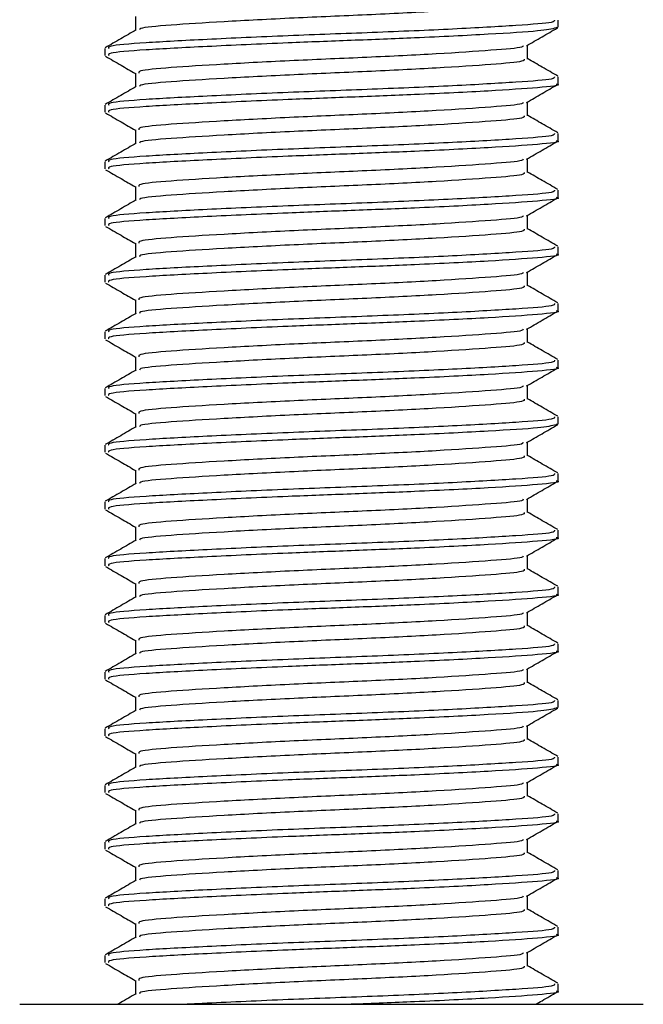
# Model space of a CAD drawing. Header units: millimetres. Extents: x 0 to 420, y 0 to 297.
# Tile 11 of 71: x 87.82 to 90.12, y 171.29 to 174.91. Entities that reach past the tile are written whole.
import ezdxf

# ---------------------------------------------------------------- set-up
doc = ezdxf.new("R2010")
doc.units = ezdxf.units.MM

msp = doc.modelspace()

# ---------------------------------------------------------------- linework, layer by layer
at = {"color": 7, "linetype": 'Continuous', "lineweight": 25}
for p, q in [((88.2504, 174.9252), (88.2504, 174.8745)), ((89.7998, 174.8861), (89.8059, 174.8843)), ((89.8071, 174.8861), (89.8071, 174.9123)), ((88.1375, 174.8079), (88.1375, 174.7818)), ((89.6941, 174.7686), (89.6941, 174.8195)), ((88.2504, 174.7165), (88.2504, 174.6658)), ((89.8071, 174.6774), (89.8071, 174.7036)), ((88.1375, 174.5992), (88.1375, 174.5731)), ((89.6941, 174.5599), (89.6941, 174.6108)), ((88.2504, 174.5078), (88.2504, 174.4571)), ((89.8071, 174.4687), (89.8071, 174.4949)), ((88.1375, 174.3905), (88.1375, 174.3644)), ((89.6941, 174.3512), (89.6941, 174.4021)), ((88.2504, 174.2991), (88.2504, 174.2484)), ((89.8071, 174.26), (89.8071, 174.2862)), ((89.6941, 174.1425), (89.6941, 174.1934)), ((88.1375, 174.1818), (88.1375, 174.1557)), ((88.2504, 174.0904), (88.2504, 174.0397)), ((89.8071, 174.0513), (89.8071, 174.0775)), ((89.6941, 173.9338), (89.6941, 173.9847)), ((88.1375, 173.9731), (88.1375, 173.947)), ((88.2504, 173.8817), (88.2504, 173.831)), ((89.8071, 173.8426), (89.8071, 173.8688)), ((88.1375, 173.7643), (88.1375, 173.7383)), ((89.6941, 173.7251), (89.6941, 173.776)), ((88.2504, 173.673), (88.2504, 173.6223)), ((89.8071, 173.6339), (89.8071, 173.6601)), ((88.1375, 173.5556), (88.1375, 173.5296)), ((89.6941, 173.5164), (89.6941, 173.5673)), ((88.2504, 173.4643), (88.2504, 173.4136)), ((89.8071, 173.4252), (89.8071, 173.4514)), ((89.7998, 173.4252), (89.8059, 173.4233)), ((89.6941, 173.3077), (89.6941, 173.3586)), ((88.1375, 173.3469), (88.1375, 173.3209)), ((88.2504, 173.2556), (88.2504, 173.2049)), ((89.8071, 173.2165), (89.8071, 173.2426)), ((89.6941, 173.099), (89.6941, 173.1499)), ((88.1375, 173.1382), (88.1375, 173.1122)), ((88.2504, 173.0469), (88.2504, 172.9962)), ((89.8071, 173.0078), (89.8071, 173.0339)), ((88.1375, 172.9295), (88.1375, 172.9035)), ((89.6941, 172.8903), (89.6941, 172.9412)), ((88.2504, 172.8382), (88.2504, 172.7875)), ((89.8071, 172.7991), (89.8071, 172.8252)), ((88.1375, 172.7208), (88.1375, 172.6947)), ((89.6941, 172.6816), (89.6941, 172.7325)), ((88.2504, 172.6294), (88.2504, 172.5788)), ((89.8071, 172.5904), (89.8071, 172.6165)), ((89.6941, 172.4729), (89.6941, 172.5238)), ((88.1375, 172.5121), (88.1375, 172.486)), ((88.2504, 172.4207), (88.2504, 172.3701)), ((89.7998, 172.3817), (89.8059, 172.3798)), ((89.8071, 172.3817), (89.8071, 172.4078)), ((89.6941, 172.2642), (89.6941, 172.3151)), ((88.1375, 172.3034), (88.1375, 172.2773)), ((88.2504, 172.212), (88.2504, 172.1614)), ((89.8071, 172.1729), (89.8071, 172.1991)), ((88.1375, 172.0947), (88.1375, 172.0686)), ((89.6941, 172.0555), (89.6941, 172.1064)), ((88.2504, 172.0033), (88.2504, 171.9527)), ((89.8071, 171.9642), (89.8071, 171.9904)), ((88.1375, 171.886), (88.1375, 171.8599)), ((89.6941, 171.8468), (89.6941, 171.8977)), ((88.2504, 171.7946), (88.2504, 171.744)), ((89.8071, 171.7555), (89.8071, 171.7817)), ((88.1375, 171.6773), (88.1375, 171.6512)), ((89.6941, 171.6381), (89.6941, 171.689)), ((88.2504, 171.5859), (88.2504, 171.5353)), ((89.8071, 171.5468), (89.8071, 171.573)), ((89.6941, 171.4294), (89.6941, 171.4803)), ((88.1375, 171.4686), (88.1375, 171.4425)), ((88.2504, 171.3772), (88.2504, 171.3266)), ((89.8071, 171.3381), (89.8071, 171.3643)), ((87.8244, 171.289), (90.1201, 171.289))]:
    msp.add_line(p, q, dxfattribs=at)
for points, knots in [([(89.6818, 174.9774), (89.6823, 174.9745), (89.6835, 174.9673), (89.5688, 174.9574), (89.369, 174.944), (89.1073, 174.931), (88.8281, 174.9195), (88.5679, 174.9057), (88.3719, 174.8935), (88.2649, 174.8839), (88.2656, 174.8777), (88.2658, 174.8759)], [0, 0, 0, 0, 0.081213, 0.202695, 0.328978, 0.454153, 0.576107, 0.702983, 0.826493, 0.949879, 1, 1, 1, 1]), ([(89.7929, 174.9123), (89.7935, 174.9094), (89.795, 174.9021), (89.6622, 174.8922), (89.4311, 174.8787), (89.1285, 174.8658), (88.8054, 174.8543), (88.505, 174.8405), (88.2765, 174.8283), (88.1474, 174.8177), (88.151, 174.8106), (88.1524, 174.8079)], [0, 0, 0, 0, 0.079524, 0.197738, 0.320617, 0.442421, 0.561093, 0.684549, 0.804734, 0.924799, 1, 1, 1, 1]), ([(89.7989, 174.8831), (89.783, 174.8793), (89.7496, 174.8714), (89.5594, 174.8598), (89.3095, 174.847), (89.048, 174.837), (88.781, 174.827), (88.5049, 174.8144), (88.2766, 174.8022), (88.1474, 174.7917), (88.151, 174.7845), (88.1524, 174.7818)], [0, 0, 0, 0, 0.1121001, 0.2355413, 0.3625587, 0.4570412, 0.5485278, 0.6755183, 0.7991439, 0.9226458, 1, 1, 1, 1]), ([(89.6906, 174.8174), (89.7094, 174.8284), (89.7472, 174.8503), (89.785, 174.8721), (89.8039, 174.8831)], [0, 0, 0, 0, 0.49991, 1, 1, 1, 1]), ([(88.2529, 174.8759), (88.234, 174.865), (88.1962, 174.8431), (88.1584, 174.8212), (88.1395, 174.8103)], [0, 0, 0, 0, 0.499899, 1, 1, 1, 1]), ([(89.6778, 174.8175), (89.6775, 174.8158), (89.6764, 174.8098), (89.5673, 174.8009), (89.3694, 174.7874), (89.1073, 174.7745), (88.828, 174.763), (88.5683, 174.7492), (88.3707, 174.737), (88.2589, 174.7264), (88.262, 174.7193), (88.2633, 174.7165)], [0, 0, 0, 0, 0.049291, 0.1713, 0.298129, 0.423847, 0.546329, 0.673755, 0.7978, 0.921721, 1, 1, 1, 1]), ([(88.1407, 174.7787), (88.1596, 174.7678), (88.1962, 174.7466), (88.2327, 174.7254), (88.2504, 174.7152)], [0, 0, 0, 0, 0.516356, 1, 1, 1, 1]), ([(89.6818, 174.7687), (89.6823, 174.7658), (89.6835, 174.7586), (89.5688, 174.7487), (89.369, 174.7353), (89.1073, 174.7223), (88.8281, 174.7108), (88.5679, 174.697), (88.3719, 174.6848), (88.2649, 174.6752), (88.2656, 174.669), (88.2658, 174.6672)], [0, 0, 0, 0, 0.081213, 0.202695, 0.328978, 0.454153, 0.576107, 0.702983, 0.826493, 0.949879, 1, 1, 1, 1]), ([(89.805, 174.7059), (89.7861, 174.7169), (89.7492, 174.7383), (89.7122, 174.7597), (89.6941, 174.7701)], [0, 0, 0, 0, 0.51126, 1, 1, 1, 1]), ([(89.7929, 174.7036), (89.7935, 174.7007), (89.795, 174.6934), (89.6622, 174.6835), (89.4311, 174.67), (89.1285, 174.6571), (88.8054, 174.6456), (88.505, 174.6318), (88.2765, 174.6196), (88.1474, 174.609), (88.151, 174.6019), (88.1524, 174.5992)], [0, 0, 0, 0, 0.079524, 0.197738, 0.320617, 0.442421, 0.561093, 0.684549, 0.804734, 0.924799, 1, 1, 1, 1]), ([(88.2529, 174.6672), (88.234, 174.6563), (88.1962, 174.6344), (88.1584, 174.6125), (88.1395, 174.6016)], [0, 0, 0, 0, 0.4998987, 1, 1, 1, 1]), ([(89.7998, 174.6774), (89.8021, 174.6768), (89.8214, 174.6718), (89.7417, 174.6632), (89.5632, 174.6511), (89.3087, 174.6384), (89.0482, 174.6283), (88.781, 174.6183), (88.505, 174.6057), (88.2765, 174.5935), (88.1474, 174.583), (88.151, 174.5758), (88.1524, 174.5731)], [0, 0, 0, 0, 0.016783, 0.137002, 0.256981, 0.380436, 0.472269, 0.56119, 0.684619, 0.804777, 0.924815, 1, 1, 1, 1]), ([(89.6906, 174.6087), (89.7094, 174.6197), (89.7472, 174.6416), (89.785, 174.6634), (89.8039, 174.6744)], [0, 0, 0, 0, 0.49991, 1, 1, 1, 1]), ([(89.6778, 174.6088), (89.6775, 174.6071), (89.6764, 174.6011), (89.5673, 174.5922), (89.3694, 174.5787), (89.1073, 174.5658), (88.828, 174.5543), (88.5683, 174.5405), (88.3707, 174.5283), (88.2589, 174.5177), (88.262, 174.5106), (88.2633, 174.5078)], [0, 0, 0, 0, 0.049291, 0.1713, 0.298129, 0.423847, 0.546329, 0.673755, 0.7978, 0.921721, 1, 1, 1, 1]), ([(88.1407, 174.57), (88.1596, 174.5591), (88.1962, 174.5379), (88.2327, 174.5167), (88.2504, 174.5065)], [0, 0, 0, 0, 0.516356, 1, 1, 1, 1]), ([(89.6818, 174.56), (89.6823, 174.5571), (89.6835, 174.5499), (89.5688, 174.54), (89.369, 174.5265), (89.1073, 174.5136), (88.8281, 174.5021), (88.5679, 174.4883), (88.3719, 174.4761), (88.2649, 174.4665), (88.2656, 174.4603), (88.2658, 174.4585)], [0, 0, 0, 0, 0.0812126, 0.2026951, 0.3289775, 0.4541529, 0.5761068, 0.7029826, 0.8264929, 0.9498795, 1, 1, 1, 1]), ([(89.805, 174.4972), (89.7861, 174.5082), (89.7492, 174.5296), (89.7122, 174.551), (89.6941, 174.5614)], [0, 0, 0, 0, 0.51126, 1, 1, 1, 1]), ([(89.7929, 174.4949), (89.7935, 174.492), (89.795, 174.4847), (89.6622, 174.4748), (89.4311, 174.4613), (89.1285, 174.4484), (88.8054, 174.4369), (88.505, 174.4231), (88.2765, 174.4109), (88.1474, 174.4003), (88.151, 174.3932), (88.1524, 174.3905)], [0, 0, 0, 0, 0.0795242, 0.1977381, 0.3206174, 0.4424209, 0.5610929, 0.684549, 0.8047339, 0.9247987, 1, 1, 1, 1]), ([(88.2529, 174.4585), (88.234, 174.4476), (88.1962, 174.4257), (88.1584, 174.4038), (88.1395, 174.3929)], [0, 0, 0, 0, 0.499899, 1, 1, 1, 1]), ([(89.7998, 174.4687), (89.8021, 174.4681), (89.8214, 174.4631), (89.7417, 174.4545), (89.5632, 174.4424), (89.3087, 174.4296), (89.0482, 174.4196), (88.781, 174.4096), (88.505, 174.397), (88.2765, 174.3848), (88.1474, 174.3743), (88.151, 174.3671), (88.1524, 174.3644)], [0, 0, 0, 0, 0.016783, 0.137002, 0.256981, 0.380436, 0.472269, 0.56119, 0.684619, 0.804777, 0.924815, 1, 1, 1, 1]), ([(89.6906, 174.4), (89.7094, 174.411), (89.7472, 174.4329), (89.785, 174.4547), (89.8039, 174.4657)], [0, 0, 0, 0, 0.49991, 1, 1, 1, 1]), ([(89.6778, 174.4001), (89.6775, 174.3984), (89.6764, 174.3924), (89.5673, 174.3835), (89.3694, 174.37), (89.1073, 174.3571), (88.828, 174.3456), (88.5683, 174.3318), (88.3707, 174.3196), (88.2589, 174.309), (88.262, 174.3019), (88.2633, 174.2991)], [0, 0, 0, 0, 0.049291, 0.1713, 0.298129, 0.423847, 0.546329, 0.673755, 0.7978, 0.921721, 1, 1, 1, 1]), ([(88.1407, 174.3613), (88.1596, 174.3504), (88.1962, 174.3292), (88.2327, 174.308), (88.2504, 174.2978)], [0, 0, 0, 0, 0.516356, 1, 1, 1, 1]), ([(89.6818, 174.3513), (89.6823, 174.3484), (89.6835, 174.3412), (89.5688, 174.3313), (89.369, 174.3178), (89.1073, 174.3049), (88.8281, 174.2934), (88.5679, 174.2796), (88.3719, 174.2674), (88.2649, 174.2578), (88.2656, 174.2516), (88.2658, 174.2498)], [0, 0, 0, 0, 0.081213, 0.202695, 0.328978, 0.454153, 0.576107, 0.702983, 0.826493, 0.949879, 1, 1, 1, 1]), ([(89.805, 174.2885), (89.7861, 174.2995), (89.7492, 174.3209), (89.7122, 174.3423), (89.6941, 174.3527)], [0, 0, 0, 0, 0.51126, 1, 1, 1, 1]), ([(89.7929, 174.2862), (89.7935, 174.2832), (89.795, 174.276), (89.6622, 174.2661), (89.4311, 174.2526), (89.1285, 174.2397), (88.8054, 174.2282), (88.505, 174.2144), (88.2765, 174.2022), (88.1474, 174.1916), (88.151, 174.1845), (88.1524, 174.1818)], [0, 0, 0, 0, 0.079524, 0.197738, 0.320617, 0.442421, 0.561093, 0.684549, 0.804734, 0.924799, 1, 1, 1, 1]), ([(88.2529, 174.2498), (88.234, 174.2389), (88.1962, 174.217), (88.1584, 174.1951), (88.1395, 174.1842)], [0, 0, 0, 0, 0.499899, 1, 1, 1, 1]), ([(89.7998, 174.26), (89.8021, 174.2594), (89.8214, 174.2544), (89.7417, 174.2458), (89.5632, 174.2337), (89.3087, 174.2209), (89.0482, 174.2109), (88.781, 174.2009), (88.505, 174.1883), (88.2765, 174.1761), (88.1474, 174.1656), (88.151, 174.1584), (88.1524, 174.1557)], [0, 0, 0, 0, 0.016783, 0.137002, 0.256981, 0.380436, 0.472269, 0.56119, 0.684619, 0.804777, 0.924815, 1, 1, 1, 1]), ([(89.6906, 174.1913), (89.7094, 174.2023), (89.7472, 174.2242), (89.785, 174.246), (89.8039, 174.257)], [0, 0, 0, 0, 0.49991, 1, 1, 1, 1]), ([(89.6778, 174.1914), (89.6775, 174.1897), (89.6764, 174.1837), (89.5673, 174.1748), (89.3694, 174.1613), (89.1073, 174.1484), (88.828, 174.1369), (88.5683, 174.1231), (88.3707, 174.1109), (88.2589, 174.1003), (88.262, 174.0931), (88.2633, 174.0904)], [0, 0, 0, 0, 0.049291, 0.1713, 0.298129, 0.423847, 0.546329, 0.673755, 0.7978, 0.921721, 1, 1, 1, 1]), ([(88.1407, 174.1526), (88.1596, 174.1417), (88.1962, 174.1205), (88.2327, 174.0993), (88.2504, 174.0891)], [0, 0, 0, 0, 0.516356, 1, 1, 1, 1]), ([(89.6818, 174.1426), (89.6823, 174.1397), (89.6835, 174.1325), (89.5688, 174.1226), (89.369, 174.1091), (89.1073, 174.0962), (88.8281, 174.0847), (88.5679, 174.0709), (88.3719, 174.0587), (88.2649, 174.0491), (88.2656, 174.0429), (88.2658, 174.0411)], [0, 0, 0, 0, 0.081213, 0.202695, 0.328978, 0.454153, 0.576107, 0.702983, 0.826493, 0.949879, 1, 1, 1, 1]), ([(89.805, 174.0798), (89.7861, 174.0908), (89.7492, 174.1122), (89.7122, 174.1336), (89.6941, 174.144)], [0, 0, 0, 0, 0.51126, 1, 1, 1, 1]), ([(89.7929, 174.0775), (89.7935, 174.0745), (89.795, 174.0673), (89.6622, 174.0574), (89.4311, 174.0439), (89.1285, 174.031), (88.8054, 174.0195), (88.505, 174.0057), (88.2765, 173.9935), (88.1474, 173.9829), (88.151, 173.9758), (88.1524, 173.9731)], [0, 0, 0, 0, 0.0795242, 0.1977381, 0.3206174, 0.4424209, 0.5610929, 0.684549, 0.8047339, 0.9247987, 1, 1, 1, 1]), ([(89.7998, 174.0513), (89.8021, 174.0507), (89.8214, 174.0457), (89.7417, 174.0371), (89.5632, 174.0249), (89.3087, 174.0122), (89.0482, 174.0022), (88.781, 173.9922), (88.505, 173.9796), (88.2765, 173.9674), (88.1474, 173.9569), (88.151, 173.9497), (88.1524, 173.947)], [0, 0, 0, 0, 0.0167834, 0.1370015, 0.2569808, 0.380436, 0.4722687, 0.5611895, 0.6846185, 0.8047769, 0.9248152, 1, 1, 1, 1]), ([(89.6906, 173.9826), (89.7094, 173.9936), (89.7472, 174.0155), (89.785, 174.0373), (89.8039, 174.0483)], [0, 0, 0, 0, 0.4999098, 1, 1, 1, 1]), ([(88.2529, 174.0411), (88.234, 174.0302), (88.1962, 174.0083), (88.1584, 173.9864), (88.1395, 173.9755)], [0, 0, 0, 0, 0.499899, 1, 1, 1, 1]), ([(89.6778, 173.9827), (89.6775, 173.981), (89.6764, 173.975), (89.5673, 173.9661), (89.3694, 173.9526), (89.1073, 173.9397), (88.828, 173.9282), (88.5683, 173.9144), (88.3707, 173.9022), (88.2589, 173.8916), (88.262, 173.8844), (88.2633, 173.8817)], [0, 0, 0, 0, 0.049291, 0.1713, 0.298129, 0.423847, 0.546329, 0.673755, 0.7978, 0.921721, 1, 1, 1, 1]), ([(88.1407, 173.9439), (88.1596, 173.933), (88.1962, 173.9118), (88.2327, 173.8906), (88.2504, 173.8804)], [0, 0, 0, 0, 0.516356, 1, 1, 1, 1]), ([(89.6818, 173.9339), (89.6823, 173.931), (89.6835, 173.9238), (89.5688, 173.9139), (89.369, 173.9004), (89.1073, 173.8875), (88.8281, 173.876), (88.5679, 173.8622), (88.3719, 173.85), (88.2649, 173.8404), (88.2656, 173.8342), (88.2658, 173.8324)], [0, 0, 0, 0, 0.081213, 0.202695, 0.328978, 0.454153, 0.576107, 0.702983, 0.826493, 0.949879, 1, 1, 1, 1]), ([(89.805, 173.8711), (89.7861, 173.8821), (89.7492, 173.9035), (89.7122, 173.9249), (89.6941, 173.9353)], [0, 0, 0, 0, 0.51126, 1, 1, 1, 1]), ([(89.7929, 173.8688), (89.7935, 173.8658), (89.795, 173.8586), (89.6622, 173.8487), (89.4311, 173.8352), (89.1285, 173.8223), (88.8054, 173.8108), (88.505, 173.797), (88.2765, 173.7848), (88.1474, 173.7742), (88.151, 173.7671), (88.1524, 173.7643)], [0, 0, 0, 0, 0.0795242, 0.1977381, 0.3206174, 0.4424209, 0.5610929, 0.684549, 0.8047339, 0.9247987, 1, 1, 1, 1]), ([(88.2529, 173.8324), (88.234, 173.8215), (88.1962, 173.7996), (88.1584, 173.7777), (88.1395, 173.7668)], [0, 0, 0, 0, 0.4998987, 1, 1, 1, 1]), ([(89.7998, 173.8426), (89.8021, 173.842), (89.8214, 173.837), (89.7417, 173.8284), (89.5632, 173.8162), (89.3087, 173.8035), (89.0482, 173.7935), (88.781, 173.7835), (88.505, 173.7709), (88.2765, 173.7587), (88.1474, 173.7481), (88.151, 173.741), (88.1524, 173.7383)], [0, 0, 0, 0, 0.0167834, 0.1370015, 0.2569808, 0.380436, 0.4722687, 0.5611895, 0.6846185, 0.8047769, 0.9248152, 1, 1, 1, 1]), ([(89.6906, 173.7739), (89.7094, 173.7849), (89.7472, 173.8068), (89.785, 173.8286), (89.8039, 173.8396)], [0, 0, 0, 0, 0.49991, 1, 1, 1, 1]), ([(89.6778, 173.774), (89.6775, 173.7723), (89.6764, 173.7663), (89.5673, 173.7574), (89.3694, 173.7439), (89.1073, 173.731), (88.828, 173.7195), (88.5683, 173.7057), (88.3707, 173.6935), (88.2589, 173.6829), (88.262, 173.6757), (88.2633, 173.673)], [0, 0, 0, 0, 0.049291, 0.1713, 0.298129, 0.423847, 0.546329, 0.673755, 0.7978, 0.921721, 1, 1, 1, 1]), ([(88.1407, 173.7352), (88.1596, 173.7243), (88.1962, 173.7031), (88.2327, 173.6819), (88.2504, 173.6717)], [0, 0, 0, 0, 0.516356, 1, 1, 1, 1]), ([(89.6818, 173.7252), (89.6823, 173.7223), (89.6835, 173.7151), (89.5688, 173.7052), (89.369, 173.6917), (89.1073, 173.6788), (88.8281, 173.6673), (88.5679, 173.6535), (88.3719, 173.6413), (88.2649, 173.6317), (88.2656, 173.6255), (88.2658, 173.6237)], [0, 0, 0, 0, 0.081213, 0.202695, 0.328978, 0.454153, 0.576107, 0.702983, 0.826493, 0.949879, 1, 1, 1, 1]), ([(89.805, 173.6624), (89.7861, 173.6734), (89.7492, 173.6948), (89.7122, 173.7162), (89.6941, 173.7266)], [0, 0, 0, 0, 0.51126, 1, 1, 1, 1]), ([(89.7929, 173.6601), (89.7935, 173.6571), (89.795, 173.6499), (89.6622, 173.64), (89.4311, 173.6265), (89.1285, 173.6136), (88.8054, 173.6021), (88.505, 173.5883), (88.2765, 173.5761), (88.1474, 173.5655), (88.151, 173.5584), (88.1524, 173.5556)], [0, 0, 0, 0, 0.079524, 0.197738, 0.320617, 0.442421, 0.561093, 0.684549, 0.804734, 0.924799, 1, 1, 1, 1]), ([(88.2529, 173.6237), (88.234, 173.6128), (88.1962, 173.5909), (88.1584, 173.569), (88.1395, 173.5581)], [0, 0, 0, 0, 0.499899, 1, 1, 1, 1]), ([(89.7998, 173.6339), (89.8021, 173.6333), (89.8214, 173.6283), (89.7417, 173.6197), (89.5632, 173.6075), (89.3087, 173.5948), (89.0482, 173.5848), (88.781, 173.5748), (88.505, 173.5622), (88.2765, 173.55), (88.1474, 173.5394), (88.151, 173.5323), (88.1524, 173.5296)], [0, 0, 0, 0, 0.0167834, 0.1370015, 0.2569808, 0.380436, 0.4722687, 0.5611895, 0.6846185, 0.8047769, 0.9248152, 1, 1, 1, 1]), ([(89.6906, 173.5652), (89.7094, 173.5762), (89.7472, 173.5981), (89.785, 173.6199), (89.8039, 173.6309)], [0, 0, 0, 0, 0.49991, 1, 1, 1, 1]), ([(89.6778, 173.5653), (89.6775, 173.5636), (89.6764, 173.5576), (89.5673, 173.5487), (89.3694, 173.5352), (89.1073, 173.5223), (88.828, 173.5108), (88.5683, 173.497), (88.3707, 173.4848), (88.2589, 173.4742), (88.262, 173.467), (88.2633, 173.4643)], [0, 0, 0, 0, 0.049291, 0.1713, 0.298129, 0.423847, 0.546329, 0.673755, 0.7978, 0.921721, 1, 1, 1, 1]), ([(88.1407, 173.5265), (88.1596, 173.5156), (88.1962, 173.4944), (88.2327, 173.4732), (88.2504, 173.463)], [0, 0, 0, 0, 0.516356, 1, 1, 1, 1]), ([(89.6818, 173.5165), (89.6823, 173.5136), (89.6835, 173.5064), (89.5688, 173.4965), (89.369, 173.483), (89.1073, 173.4701), (88.8281, 173.4586), (88.5679, 173.4448), (88.3719, 173.4326), (88.2649, 173.423), (88.2656, 173.4168), (88.2658, 173.415)], [0, 0, 0, 0, 0.081213, 0.202695, 0.328978, 0.454153, 0.576107, 0.702983, 0.826493, 0.949879, 1, 1, 1, 1]), ([(89.805, 173.4537), (89.7861, 173.4646), (89.7492, 173.4861), (89.7122, 173.5075), (89.6941, 173.5179)], [0, 0, 0, 0, 0.51126, 1, 1, 1, 1]), ([(89.7929, 173.4514), (89.7935, 173.4484), (89.795, 173.4412), (89.6622, 173.4313), (89.4311, 173.4178), (89.1285, 173.4049), (88.8054, 173.3934), (88.505, 173.3796), (88.2765, 173.3674), (88.1474, 173.3568), (88.151, 173.3497), (88.1524, 173.3469)], [0, 0, 0, 0, 0.079524, 0.197738, 0.320617, 0.442421, 0.561093, 0.684549, 0.804734, 0.924799, 1, 1, 1, 1]), ([(88.2529, 173.415), (88.234, 173.4041), (88.1962, 173.3822), (88.1584, 173.3603), (88.1395, 173.3494)], [0, 0, 0, 0, 0.499899, 1, 1, 1, 1]), ([(89.7989, 173.4222), (89.783, 173.4184), (89.7496, 173.4105), (89.5594, 173.3989), (89.3095, 173.3861), (89.048, 173.3761), (88.781, 173.3661), (88.5049, 173.3535), (88.2766, 173.3413), (88.1474, 173.3307), (88.151, 173.3236), (88.1524, 173.3209)], [0, 0, 0, 0, 0.1121, 0.235541, 0.362559, 0.457041, 0.548528, 0.675518, 0.799144, 0.922646, 1, 1, 1, 1]), ([(89.6906, 173.3565), (89.7094, 173.3675), (89.7472, 173.3894), (89.785, 173.4112), (89.8039, 173.4222)], [0, 0, 0, 0, 0.49991, 1, 1, 1, 1]), ([(89.6778, 173.3566), (89.6775, 173.3549), (89.6764, 173.3488), (89.5673, 173.34), (89.3694, 173.3265), (89.1073, 173.3136), (88.828, 173.3021), (88.5683, 173.2883), (88.3707, 173.2761), (88.2589, 173.2655), (88.262, 173.2583), (88.2633, 173.2556)], [0, 0, 0, 0, 0.049291, 0.1713, 0.298129, 0.423847, 0.546329, 0.673755, 0.7978, 0.921721, 1, 1, 1, 1]), ([(88.1407, 173.3178), (88.1596, 173.3069), (88.1962, 173.2857), (88.2327, 173.2645), (88.2504, 173.2542)], [0, 0, 0, 0, 0.516356, 1, 1, 1, 1]), ([(89.6818, 173.3078), (89.6823, 173.3049), (89.6835, 173.2977), (89.5688, 173.2878), (89.369, 173.2743), (89.1073, 173.2614), (88.8281, 173.2499), (88.5679, 173.2361), (88.3719, 173.2239), (88.2649, 173.2143), (88.2656, 173.2081), (88.2658, 173.2063)], [0, 0, 0, 0, 0.081213, 0.202695, 0.328978, 0.454153, 0.576107, 0.702983, 0.826493, 0.949879, 1, 1, 1, 1]), ([(89.805, 173.245), (89.7861, 173.2559), (89.7492, 173.2773), (89.7122, 173.2988), (89.6941, 173.3092)], [0, 0, 0, 0, 0.51126, 1, 1, 1, 1]), ([(89.7929, 173.2426), (89.7935, 173.2397), (89.795, 173.2325), (89.6622, 173.2226), (89.4311, 173.2091), (89.1285, 173.1962), (88.8054, 173.1847), (88.505, 173.1709), (88.2765, 173.1587), (88.1474, 173.1481), (88.151, 173.141), (88.1524, 173.1382)], [0, 0, 0, 0, 0.079524, 0.197738, 0.320617, 0.442421, 0.561093, 0.684549, 0.804734, 0.924799, 1, 1, 1, 1]), ([(89.7998, 173.2165), (89.8021, 173.2159), (89.8214, 173.2109), (89.7417, 173.2023), (89.5632, 173.1901), (89.3087, 173.1774), (89.0482, 173.1674), (88.781, 173.1574), (88.505, 173.1448), (88.2765, 173.1326), (88.1474, 173.122), (88.151, 173.1149), (88.1524, 173.1122)], [0, 0, 0, 0, 0.016783, 0.137002, 0.256981, 0.380436, 0.472269, 0.56119, 0.684619, 0.804777, 0.924815, 1, 1, 1, 1]), ([(89.6906, 173.1478), (89.7094, 173.1588), (89.7472, 173.1806), (89.785, 173.2025), (89.8039, 173.2135)], [0, 0, 0, 0, 0.49991, 1, 1, 1, 1]), ([(88.2529, 173.2063), (88.234, 173.1954), (88.1962, 173.1735), (88.1584, 173.1516), (88.1395, 173.1407)], [0, 0, 0, 0, 0.499899, 1, 1, 1, 1]), ([(89.6778, 173.1479), (89.6775, 173.1462), (89.6764, 173.1401), (89.5673, 173.1313), (89.3694, 173.1178), (89.1073, 173.1049), (88.828, 173.0934), (88.5683, 173.0796), (88.3707, 173.0674), (88.2589, 173.0568), (88.262, 173.0496), (88.2633, 173.0469)], [0, 0, 0, 0, 0.049291, 0.1713, 0.298129, 0.423847, 0.546329, 0.673755, 0.7978, 0.921721, 1, 1, 1, 1]), ([(88.1407, 173.1091), (88.1596, 173.0982), (88.1962, 173.077), (88.2327, 173.0558), (88.2504, 173.0455)], [0, 0, 0, 0, 0.516356, 1, 1, 1, 1]), ([(89.6818, 173.0991), (89.6823, 173.0962), (89.6835, 173.089), (89.5688, 173.0791), (89.369, 173.0656), (89.1073, 173.0527), (88.8281, 173.0412), (88.5679, 173.0274), (88.3719, 173.0152), (88.2649, 173.0056), (88.2656, 172.9994), (88.2658, 172.9976)], [0, 0, 0, 0, 0.081213, 0.202695, 0.328978, 0.454153, 0.576107, 0.702983, 0.826493, 0.949879, 1, 1, 1, 1]), ([(89.805, 173.0363), (89.7861, 173.0472), (89.7492, 173.0686), (89.7122, 173.0901), (89.6941, 173.1005)], [0, 0, 0, 0, 0.51126, 1, 1, 1, 1]), ([(89.7929, 173.0339), (89.7935, 173.031), (89.795, 173.0238), (89.6622, 173.0139), (89.4311, 173.0004), (89.1285, 172.9875), (88.8054, 172.976), (88.505, 172.9622), (88.2765, 172.95), (88.1474, 172.9394), (88.151, 172.9323), (88.1524, 172.9295)], [0, 0, 0, 0, 0.079524, 0.197738, 0.320617, 0.442421, 0.561093, 0.684549, 0.804734, 0.924799, 1, 1, 1, 1]), ([(88.2529, 172.9976), (88.234, 172.9867), (88.1962, 172.9648), (88.1584, 172.9429), (88.1395, 172.932)], [0, 0, 0, 0, 0.499899, 1, 1, 1, 1]), ([(89.7998, 173.0078), (89.8021, 173.0071), (89.8214, 173.0022), (89.7417, 172.9936), (89.5632, 172.9814), (89.3087, 172.9687), (89.0482, 172.9587), (88.781, 172.9487), (88.505, 172.9361), (88.2765, 172.9239), (88.1474, 172.9133), (88.151, 172.9062), (88.1524, 172.9035)], [0, 0, 0, 0, 0.016783, 0.137002, 0.256981, 0.380436, 0.472269, 0.56119, 0.684619, 0.804777, 0.924815, 1, 1, 1, 1]), ([(89.6906, 172.9391), (89.7094, 172.9501), (89.7472, 172.9719), (89.785, 172.9938), (89.8039, 173.0048)], [0, 0, 0, 0, 0.49991, 1, 1, 1, 1]), ([(89.6778, 172.9392), (89.6775, 172.9375), (89.6764, 172.9314), (89.5673, 172.9226), (89.3694, 172.9091), (89.1073, 172.8962), (88.828, 172.8847), (88.5683, 172.8709), (88.3707, 172.8587), (88.2589, 172.8481), (88.262, 172.8409), (88.2633, 172.8382)], [0, 0, 0, 0, 0.049291, 0.1713, 0.298129, 0.423847, 0.546329, 0.673755, 0.7978, 0.921721, 1, 1, 1, 1]), ([(88.1407, 172.9004), (88.1596, 172.8895), (88.1962, 172.8683), (88.2327, 172.8471), (88.2504, 172.8368)], [0, 0, 0, 0, 0.516356, 1, 1, 1, 1]), ([(89.6818, 172.8904), (89.6823, 172.8875), (89.6835, 172.8803), (89.5688, 172.8704), (89.369, 172.8569), (89.1073, 172.844), (88.8281, 172.8325), (88.5679, 172.8187), (88.3719, 172.8065), (88.2649, 172.7969), (88.2656, 172.7907), (88.2658, 172.7889)], [0, 0, 0, 0, 0.081213, 0.202695, 0.328978, 0.454153, 0.576107, 0.702983, 0.826493, 0.949879, 1, 1, 1, 1]), ([(89.805, 172.8276), (89.7861, 172.8385), (89.7492, 172.8599), (89.7122, 172.8814), (89.6941, 172.8918)], [0, 0, 0, 0, 0.51126, 1, 1, 1, 1]), ([(89.7929, 172.8252), (89.7935, 172.8223), (89.795, 172.8151), (89.6622, 172.8052), (89.4311, 172.7917), (89.1285, 172.7788), (88.8054, 172.7673), (88.505, 172.7535), (88.2765, 172.7413), (88.1474, 172.7307), (88.151, 172.7236), (88.1524, 172.7208)], [0, 0, 0, 0, 0.079524, 0.197738, 0.320617, 0.442421, 0.561093, 0.684549, 0.804734, 0.924799, 1, 1, 1, 1]), ([(88.2529, 172.7889), (88.234, 172.778), (88.1962, 172.7561), (88.1584, 172.7342), (88.1395, 172.7232)], [0, 0, 0, 0, 0.499899, 1, 1, 1, 1]), ([(89.7998, 172.7991), (89.8021, 172.7984), (89.8214, 172.7935), (89.7417, 172.7849), (89.5632, 172.7727), (89.3087, 172.76), (89.0482, 172.75), (88.781, 172.74), (88.505, 172.7274), (88.2765, 172.7152), (88.1474, 172.7046), (88.151, 172.6975), (88.1524, 172.6947)], [0, 0, 0, 0, 0.0167834, 0.1370015, 0.2569808, 0.380436, 0.4722687, 0.5611895, 0.6846185, 0.8047769, 0.9248152, 1, 1, 1, 1]), ([(89.6906, 172.7304), (89.7094, 172.7414), (89.7472, 172.7632), (89.785, 172.7851), (89.8039, 172.796)], [0, 0, 0, 0, 0.49991, 1, 1, 1, 1]), ([(89.6778, 172.7305), (89.6775, 172.7288), (89.6764, 172.7227), (89.5673, 172.7139), (89.3694, 172.7004), (89.1073, 172.6875), (88.828, 172.676), (88.5683, 172.6622), (88.3707, 172.65), (88.2589, 172.6394), (88.262, 172.6322), (88.2633, 172.6295)], [0, 0, 0, 0, 0.049291, 0.1713, 0.298129, 0.423847, 0.546329, 0.673755, 0.7978, 0.921721, 1, 1, 1, 1]), ([(88.1407, 172.6917), (88.1596, 172.6808), (88.1962, 172.6596), (88.2327, 172.6384), (88.2504, 172.6281)], [0, 0, 0, 0, 0.516356, 1, 1, 1, 1]), ([(89.6818, 172.6817), (89.6823, 172.6788), (89.6835, 172.6716), (89.5688, 172.6617), (89.369, 172.6482), (89.1073, 172.6353), (88.8281, 172.6238), (88.5679, 172.61), (88.3719, 172.5978), (88.2649, 172.5882), (88.2656, 172.582), (88.2658, 172.5802)], [0, 0, 0, 0, 0.081213, 0.202695, 0.328978, 0.454153, 0.576107, 0.702983, 0.826493, 0.949879, 1, 1, 1, 1]), ([(89.805, 172.6189), (89.7861, 172.6298), (89.7492, 172.6512), (89.7122, 172.6727), (89.6941, 172.6831)], [0, 0, 0, 0, 0.51126, 1, 1, 1, 1]), ([(89.7929, 172.6165), (89.7935, 172.6136), (89.795, 172.6064), (89.6622, 172.5965), (89.4311, 172.583), (89.1285, 172.5701), (88.8054, 172.5586), (88.505, 172.5448), (88.2765, 172.5326), (88.1474, 172.522), (88.151, 172.5149), (88.1524, 172.5121)], [0, 0, 0, 0, 0.079524, 0.197738, 0.320617, 0.442421, 0.561093, 0.684549, 0.804734, 0.924799, 1, 1, 1, 1]), ([(88.2529, 172.5802), (88.234, 172.5693), (88.1962, 172.5474), (88.1584, 172.5255), (88.1395, 172.5145)], [0, 0, 0, 0, 0.499899, 1, 1, 1, 1]), ([(89.7998, 172.5904), (89.8021, 172.5897), (89.8214, 172.5848), (89.7417, 172.5762), (89.5632, 172.564), (89.3087, 172.5513), (89.0482, 172.5413), (88.781, 172.5313), (88.505, 172.5187), (88.2765, 172.5065), (88.1474, 172.4959), (88.151, 172.4888), (88.1524, 172.486)], [0, 0, 0, 0, 0.016783, 0.137002, 0.256981, 0.380436, 0.472269, 0.56119, 0.684619, 0.804777, 0.924815, 1, 1, 1, 1]), ([(89.6906, 172.5217), (89.7094, 172.5327), (89.7472, 172.5545), (89.785, 172.5764), (89.8039, 172.5873)], [0, 0, 0, 0, 0.49991, 1, 1, 1, 1]), ([(89.6778, 172.5218), (89.6775, 172.5201), (89.6764, 172.514), (89.5673, 172.5052), (89.3694, 172.4917), (89.1073, 172.4788), (88.828, 172.4673), (88.5683, 172.4535), (88.3707, 172.4413), (88.2589, 172.4307), (88.262, 172.4235), (88.2633, 172.4208)], [0, 0, 0, 0, 0.049291, 0.1713, 0.298129, 0.423847, 0.546329, 0.673755, 0.7978, 0.921721, 1, 1, 1, 1]), ([(88.1407, 172.483), (88.1596, 172.4721), (88.1962, 172.4509), (88.2327, 172.4297), (88.2504, 172.4194)], [0, 0, 0, 0, 0.516356, 1, 1, 1, 1]), ([(89.6818, 172.473), (89.6823, 172.4701), (89.6835, 172.4629), (89.5688, 172.453), (89.369, 172.4395), (89.1073, 172.4266), (88.8281, 172.4151), (88.5679, 172.4013), (88.3719, 172.3891), (88.2649, 172.3795), (88.2656, 172.3733), (88.2658, 172.3715)], [0, 0, 0, 0, 0.081213, 0.202695, 0.328978, 0.454153, 0.576107, 0.702983, 0.826493, 0.949879, 1, 1, 1, 1]), ([(89.805, 172.4102), (89.7861, 172.4211), (89.7492, 172.4425), (89.7122, 172.464), (89.6941, 172.4744)], [0, 0, 0, 0, 0.5112595, 1, 1, 1, 1]), ([(89.7929, 172.4078), (89.7935, 172.4049), (89.795, 172.3977), (89.6622, 172.3878), (89.4311, 172.3743), (89.1285, 172.3614), (88.8054, 172.3499), (88.505, 172.3361), (88.2765, 172.3239), (88.1474, 172.3133), (88.151, 172.3062), (88.1524, 172.3034)], [0, 0, 0, 0, 0.079524, 0.197738, 0.320617, 0.442421, 0.561093, 0.684549, 0.804734, 0.924799, 1, 1, 1, 1]), ([(88.2529, 172.3715), (88.234, 172.3606), (88.1962, 172.3387), (88.1584, 172.3168), (88.1395, 172.3058)], [0, 0, 0, 0, 0.499899, 1, 1, 1, 1]), ([(89.7989, 172.3787), (89.783, 172.3749), (89.7496, 172.367), (89.5594, 172.3554), (89.3095, 172.3426), (89.048, 172.3326), (88.781, 172.3226), (88.5049, 172.31), (88.2766, 172.2978), (88.1474, 172.2872), (88.151, 172.2801), (88.1524, 172.2773)], [0, 0, 0, 0, 0.1121, 0.235541, 0.362559, 0.457041, 0.548528, 0.675518, 0.799144, 0.922646, 1, 1, 1, 1]), ([(89.6906, 172.313), (89.7094, 172.324), (89.7472, 172.3458), (89.785, 172.3677), (89.8039, 172.3786)], [0, 0, 0, 0, 0.4999098, 1, 1, 1, 1]), ([(89.6778, 172.3131), (89.6775, 172.3114), (89.6764, 172.3053), (89.5673, 172.2965), (89.3694, 172.283), (89.1073, 172.2701), (88.828, 172.2585), (88.5683, 172.2448), (88.3707, 172.2326), (88.2589, 172.222), (88.262, 172.2148), (88.2633, 172.2121)], [0, 0, 0, 0, 0.0492908, 0.1712997, 0.2981292, 0.4238469, 0.5463291, 0.6737547, 0.7978, 0.9217212, 1, 1, 1, 1]), ([(88.1407, 172.2743), (88.1596, 172.2634), (88.1962, 172.2422), (88.2327, 172.221), (88.2504, 172.2107)], [0, 0, 0, 0, 0.516356, 1, 1, 1, 1]), ([(89.6818, 172.2643), (89.6823, 172.2614), (89.6835, 172.2542), (89.5688, 172.2443), (89.369, 172.2308), (89.1073, 172.2179), (88.8281, 172.2064), (88.5679, 172.1926), (88.3719, 172.1804), (88.2649, 172.1708), (88.2656, 172.1646), (88.2658, 172.1628)], [0, 0, 0, 0, 0.081213, 0.202695, 0.328978, 0.454153, 0.576107, 0.702983, 0.826493, 0.949879, 1, 1, 1, 1]), ([(89.805, 172.2015), (89.7861, 172.2124), (89.7492, 172.2338), (89.7122, 172.2553), (89.6941, 172.2657)], [0, 0, 0, 0, 0.51126, 1, 1, 1, 1]), ([(89.7929, 172.1991), (89.7935, 172.1962), (89.795, 172.189), (89.6622, 172.1791), (89.4311, 172.1656), (89.1285, 172.1527), (88.8054, 172.1412), (88.505, 172.1274), (88.2765, 172.1152), (88.1474, 172.1046), (88.151, 172.0975), (88.1524, 172.0947)], [0, 0, 0, 0, 0.079524, 0.197738, 0.320617, 0.442421, 0.561093, 0.684549, 0.804734, 0.924799, 1, 1, 1, 1]), ([(88.2529, 172.1628), (88.234, 172.1519), (88.1962, 172.13), (88.1584, 172.1081), (88.1395, 172.0971)], [0, 0, 0, 0, 0.499899, 1, 1, 1, 1]), ([(89.7998, 172.1729), (89.8021, 172.1723), (89.8214, 172.1674), (89.7417, 172.1588), (89.5632, 172.1466), (89.3087, 172.1339), (89.0482, 172.1239), (88.781, 172.1139), (88.505, 172.1013), (88.2765, 172.0891), (88.1474, 172.0785), (88.151, 172.0714), (88.1524, 172.0686)], [0, 0, 0, 0, 0.016783, 0.137002, 0.256981, 0.380436, 0.472269, 0.56119, 0.684619, 0.804777, 0.924815, 1, 1, 1, 1]), ([(89.6906, 172.1043), (89.7094, 172.1153), (89.7472, 172.1371), (89.785, 172.159), (89.8039, 172.1699)], [0, 0, 0, 0, 0.49991, 1, 1, 1, 1]), ([(89.6778, 172.1044), (89.6775, 172.1027), (89.6764, 172.0966), (89.5673, 172.0878), (89.3694, 172.0743), (89.1073, 172.0614), (88.828, 172.0498), (88.5683, 172.0361), (88.3707, 172.0239), (88.2589, 172.0133), (88.262, 172.0061), (88.2633, 172.0034)], [0, 0, 0, 0, 0.049291, 0.1713, 0.298129, 0.423847, 0.546329, 0.673755, 0.7978, 0.921721, 1, 1, 1, 1]), ([(88.1407, 172.0656), (88.1596, 172.0547), (88.1962, 172.0335), (88.2327, 172.0123), (88.2504, 172.002)], [0, 0, 0, 0, 0.516356, 1, 1, 1, 1]), ([(89.6818, 172.0556), (89.6823, 172.0527), (89.6835, 172.0455), (89.5688, 172.0356), (89.369, 172.0221), (89.1073, 172.0092), (88.8281, 171.9977), (88.5679, 171.9839), (88.3719, 171.9717), (88.2649, 171.9621), (88.2656, 171.9559), (88.2658, 171.9541)], [0, 0, 0, 0, 0.081213, 0.202695, 0.328978, 0.454153, 0.576107, 0.702983, 0.826493, 0.949879, 1, 1, 1, 1]), ([(89.805, 171.9928), (89.7861, 172.0037), (89.7492, 172.0251), (89.7122, 172.0465), (89.6941, 172.057)], [0, 0, 0, 0, 0.51126, 1, 1, 1, 1]), ([(89.7929, 171.9904), (89.7935, 171.9875), (89.795, 171.9803), (89.6622, 171.9704), (89.4311, 171.9569), (89.1285, 171.944), (88.8054, 171.9325), (88.505, 171.9187), (88.2765, 171.9065), (88.1474, 171.8959), (88.151, 171.8888), (88.1524, 171.886)], [0, 0, 0, 0, 0.079524, 0.197738, 0.320617, 0.442421, 0.561093, 0.684549, 0.804734, 0.924799, 1, 1, 1, 1]), ([(88.2529, 171.9541), (88.234, 171.9432), (88.1962, 171.9213), (88.1584, 171.8994), (88.1395, 171.8884)], [0, 0, 0, 0, 0.499899, 1, 1, 1, 1]), ([(89.7998, 171.9642), (89.8021, 171.9636), (89.8214, 171.9587), (89.7417, 171.9501), (89.5632, 171.9379), (89.3087, 171.9252), (89.0482, 171.9152), (88.781, 171.9052), (88.505, 171.8926), (88.2765, 171.8804), (88.1474, 171.8698), (88.151, 171.8627), (88.1524, 171.8599)], [0, 0, 0, 0, 0.016783, 0.137002, 0.256981, 0.380436, 0.472269, 0.56119, 0.684619, 0.804777, 0.924815, 1, 1, 1, 1]), ([(89.6906, 171.8956), (89.7094, 171.9066), (89.7472, 171.9284), (89.785, 171.9503), (89.8039, 171.9612)], [0, 0, 0, 0, 0.49991, 1, 1, 1, 1]), ([(89.6778, 171.8957), (89.6775, 171.894), (89.6764, 171.8879), (89.5673, 171.8791), (89.3694, 171.8656), (89.1073, 171.8527), (88.828, 171.8411), (88.5683, 171.8274), (88.3707, 171.8152), (88.2589, 171.8046), (88.262, 171.7974), (88.2633, 171.7947)], [0, 0, 0, 0, 0.049291, 0.1713, 0.298129, 0.423847, 0.546329, 0.673755, 0.7978, 0.921721, 1, 1, 1, 1]), ([(88.1407, 171.8569), (88.1596, 171.846), (88.1962, 171.8248), (88.2327, 171.8036), (88.2504, 171.7933)], [0, 0, 0, 0, 0.5163558, 1, 1, 1, 1]), ([(89.6818, 171.8469), (89.6823, 171.844), (89.6835, 171.8368), (89.5688, 171.8269), (89.369, 171.8134), (89.1073, 171.8005), (88.8281, 171.789), (88.5679, 171.7752), (88.3719, 171.763), (88.2649, 171.7533), (88.2656, 171.7472), (88.2658, 171.7454)], [0, 0, 0, 0, 0.081213, 0.202695, 0.328978, 0.454153, 0.576107, 0.702983, 0.826493, 0.949879, 1, 1, 1, 1]), ([(89.805, 171.7841), (89.7861, 171.795), (89.7492, 171.8164), (89.7122, 171.8378), (89.6941, 171.8483)], [0, 0, 0, 0, 0.5112595, 1, 1, 1, 1]), ([(89.7929, 171.7817), (89.7935, 171.7788), (89.795, 171.7716), (89.6622, 171.7617), (89.4311, 171.7482), (89.1285, 171.7353), (88.8054, 171.7238), (88.505, 171.71), (88.2765, 171.6978), (88.1474, 171.6872), (88.151, 171.6801), (88.1524, 171.6773)], [0, 0, 0, 0, 0.079524, 0.197738, 0.320617, 0.442421, 0.561093, 0.684549, 0.804734, 0.924799, 1, 1, 1, 1]), ([(88.2529, 171.7454), (88.234, 171.7345), (88.1962, 171.7126), (88.1584, 171.6907), (88.1395, 171.6797)], [0, 0, 0, 0, 0.499899, 1, 1, 1, 1]), ([(89.7998, 171.7555), (89.8021, 171.7549), (89.8214, 171.75), (89.7417, 171.7414), (89.5632, 171.7292), (89.3087, 171.7165), (89.0482, 171.7065), (88.781, 171.6965), (88.505, 171.6839), (88.2765, 171.6717), (88.1474, 171.6611), (88.151, 171.654), (88.1524, 171.6512)], [0, 0, 0, 0, 0.016783, 0.137002, 0.256981, 0.380436, 0.472269, 0.56119, 0.684619, 0.804777, 0.924815, 1, 1, 1, 1]), ([(89.6906, 171.6869), (89.7094, 171.6979), (89.7472, 171.7197), (89.785, 171.7416), (89.8039, 171.7525)], [0, 0, 0, 0, 0.49991, 1, 1, 1, 1]), ([(89.6778, 171.687), (89.6775, 171.6853), (89.6764, 171.6792), (89.5673, 171.6704), (89.3694, 171.6569), (89.1073, 171.644), (88.828, 171.6324), (88.5683, 171.6187), (88.3707, 171.6065), (88.2589, 171.5959), (88.262, 171.5887), (88.2633, 171.5859)], [0, 0, 0, 0, 0.049291, 0.1713, 0.298129, 0.423847, 0.546329, 0.673755, 0.7978, 0.921721, 1, 1, 1, 1]), ([(88.1407, 171.6482), (88.1596, 171.6373), (88.1962, 171.6161), (88.2327, 171.5949), (88.2504, 171.5846)], [0, 0, 0, 0, 0.516356, 1, 1, 1, 1]), ([(89.6818, 171.6382), (89.6823, 171.6353), (89.6835, 171.6281), (89.5688, 171.6182), (89.369, 171.6047), (89.1073, 171.5918), (88.8281, 171.5803), (88.5679, 171.5665), (88.3719, 171.5543), (88.2649, 171.5446), (88.2656, 171.5385), (88.2658, 171.5367)], [0, 0, 0, 0, 0.081213, 0.202695, 0.328978, 0.454153, 0.576107, 0.702983, 0.826493, 0.949879, 1, 1, 1, 1]), ([(89.805, 171.5754), (89.7861, 171.5863), (89.7492, 171.6077), (89.7122, 171.6291), (89.6941, 171.6396)], [0, 0, 0, 0, 0.51126, 1, 1, 1, 1]), ([(89.7929, 171.573), (89.7935, 171.5701), (89.795, 171.5629), (89.6622, 171.553), (89.4311, 171.5395), (89.1285, 171.5266), (88.8054, 171.515), (88.505, 171.5013), (88.2765, 171.4891), (88.1474, 171.4785), (88.151, 171.4714), (88.1524, 171.4686)], [0, 0, 0, 0, 0.0795242, 0.1977381, 0.3206174, 0.4424209, 0.5610929, 0.684549, 0.8047339, 0.9247987, 1, 1, 1, 1]), ([(89.7998, 171.5468), (89.8021, 171.5462), (89.8214, 171.5413), (89.7417, 171.5327), (89.5632, 171.5205), (89.3087, 171.5078), (89.0482, 171.4978), (88.781, 171.4878), (88.505, 171.4752), (88.2765, 171.463), (88.1474, 171.4524), (88.151, 171.4453), (88.1524, 171.4425)], [0, 0, 0, 0, 0.016783, 0.137002, 0.256981, 0.380436, 0.472269, 0.56119, 0.684619, 0.804777, 0.924815, 1, 1, 1, 1]), ([(88.2529, 171.5367), (88.234, 171.5257), (88.1962, 171.5039), (88.1584, 171.482), (88.1395, 171.471)], [0, 0, 0, 0, 0.499899, 1, 1, 1, 1]), ([(89.6906, 171.4782), (89.7094, 171.4892), (89.7472, 171.511), (89.785, 171.5329), (89.8039, 171.5438)], [0, 0, 0, 0, 0.49991, 1, 1, 1, 1]), ([(89.6778, 171.4783), (89.6775, 171.4766), (89.6764, 171.4705), (89.5673, 171.4617), (89.3694, 171.4482), (89.1073, 171.4353), (88.828, 171.4237), (88.5683, 171.41), (88.3707, 171.3978), (88.2589, 171.3872), (88.262, 171.38), (88.2633, 171.3772)], [0, 0, 0, 0, 0.049291, 0.1713, 0.298129, 0.423847, 0.546329, 0.673755, 0.7978, 0.921721, 1, 1, 1, 1]), ([(88.1407, 171.4395), (88.1596, 171.4285), (88.1962, 171.4074), (88.2327, 171.3862), (88.2504, 171.3759)], [0, 0, 0, 0, 0.5163558, 1, 1, 1, 1]), ([(89.6818, 171.4295), (89.6823, 171.4266), (89.6835, 171.4194), (89.5688, 171.4095), (89.369, 171.396), (89.1073, 171.3831), (88.8281, 171.3716), (88.5679, 171.3578), (88.3719, 171.3456), (88.2649, 171.3359), (88.2656, 171.3298), (88.2658, 171.328)], [0, 0, 0, 0, 0.081213, 0.202695, 0.328978, 0.454153, 0.576107, 0.702983, 0.826493, 0.949879, 1, 1, 1, 1]), ([(89.805, 171.3667), (89.7861, 171.3776), (89.7492, 171.399), (89.7122, 171.4204), (89.6941, 171.4309)], [0, 0, 0, 0, 0.51126, 1, 1, 1, 1]), ([(89.7929, 171.3643), (89.7935, 171.3614), (89.795, 171.3542), (89.6622, 171.3443), (89.4311, 171.3308), (89.1284, 171.3179), (88.8058, 171.3063), (88.5747, 171.2958), (88.4654, 171.2902), (88.4412, 171.289)], [0, 0, 0, 0, 0.110508, 0.27478, 0.445535, 0.614795, 0.779704, 0.95126, 1, 1, 1, 1]), ([(88.2529, 171.328), (88.234, 171.317), (88.2116, 171.304), (88.1891, 171.2911), (88.1856, 171.289)], [0, 0, 0, 0, 0.84185, 1, 1, 1, 1]), ([(89.7998, 171.3381), (89.8021, 171.3375), (89.8214, 171.3326), (89.7417, 171.324), (89.5631, 171.3118), (89.3091, 171.2991), (89.1237, 171.292), (89.0447, 171.289)], [0, 0, 0, 0, 0.035538, 0.290092, 0.544141, 0.80555, 1, 1, 1, 1]), ([(89.7242, 171.289), (89.7319, 171.2934), (89.7584, 171.3088), (89.785, 171.3242), (89.8039, 171.3351)], [0, 0, 0, 0, 0.288728, 1, 1, 1, 1])]:
    msp.add_open_spline(points, degree=3, knots=knots, dxfattribs=at)

doc.saveas('drawing.dxf')
